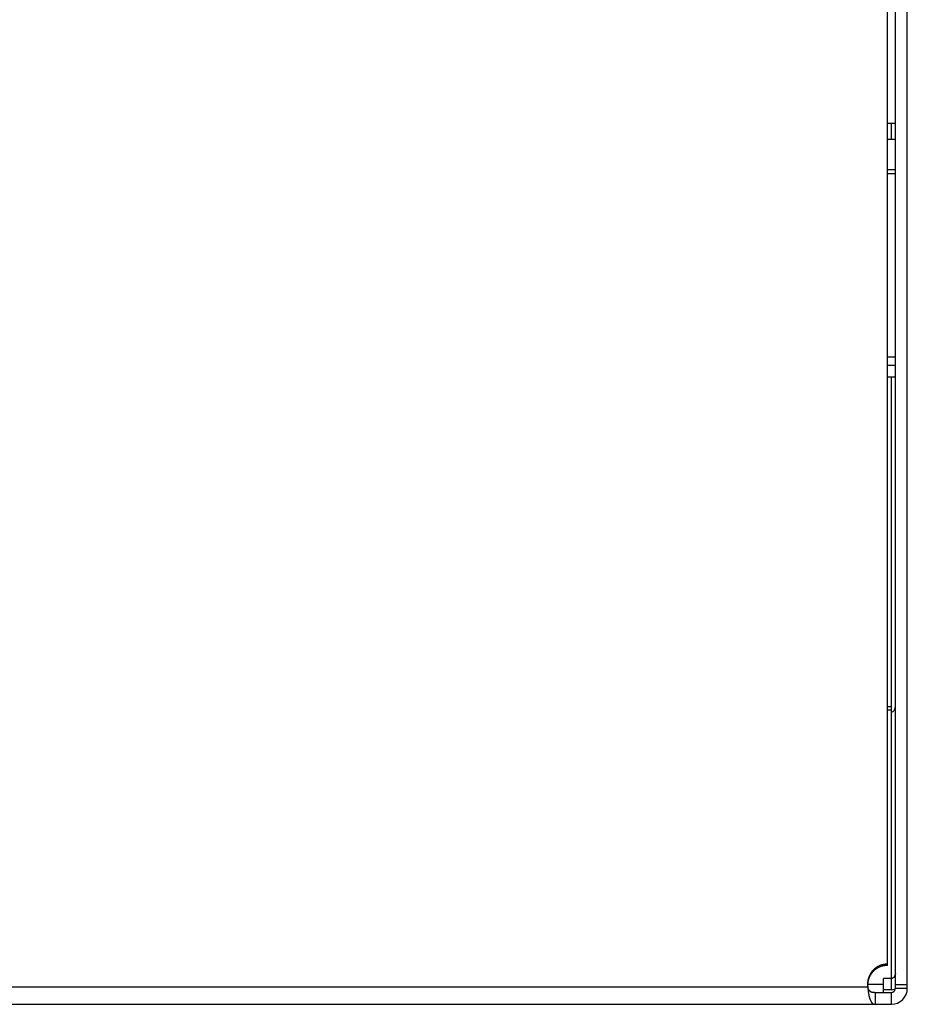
# Model space of a CAD drawing. Extents: x 0 to 841, y 0 to 594.
# Tile 130 of 135: x 611 to 633, y 228 to 253. Entities that reach past the tile are written whole.
import ezdxf

# ---------------------------------------------------------------- set-up
doc = ezdxf.new("R2010")
doc.units = 0
doc.header["$LTSCALE"] = 46.255
doc.layers.get('0').update_dxf_attribs({"linetype": 'CONTINUOUS'})
doc.layers.add('DATUM_AXIS', color=7, linetype='CONTINUOUS')
doc.layers.add('ROUNDS', color=7, linetype='CONTINUOUS')

msp = doc.modelspace()

# ---------------------------------------------------------------- linework, layer by layer
at = {"color": 7, "linetype": 'CONTINUOUS'}
for p, q in [((632.839, 250.191), (632.839, 250.591)), ((632.839, 235.835), (632.839, 244.211)), ((632.741, 235.93), (632.839, 235.93)), ((632.839, 235.835), (632.741, 235.835)), ((632.84, 235.792), (632.84, 235.835)), ((632.841, 228.807), (632.841, 235.792)), ((632.841, 229.092), (632.641, 229.092)), ((632.641, 228.741), (632.641, 229.092)), ((632.241, 228.948), (632.641, 228.948)), ((632.841, 228.807), (632.641, 228.807)), ((632.84, 228.807), (632.94, 228.827))]:
    msp.add_line(p, q, dxfattribs=at)
for points in [[(632.841, 235.792), (632.861, 235.795), (632.882, 235.804), (632.9, 235.819), (632.916, 235.84), (632.929, 235.865), (632.938, 235.895), (632.941, 235.929)], [(632.941, 229.228), (632.938, 229.194), (632.929, 229.164), (632.917, 229.139), (632.901, 229.119), (632.882, 229.104), (632.861, 229.094), (632.841, 229.092)]]:
    msp.add_lwpolyline(points, dxfattribs=at)
at = {"layer": 'DATUM_AXIS', "color": 7, "linetype": 'CONTINUOUS'}
for p, q in [((632.741, 229.419), (632.741, 272.211)), ((632.941, 228.841), (632.941, 272.211)), ((633.241, 228.841), (633.241, 272.231)), ((632.941, 250.191), (632.741, 250.191)), ((632.941, 249.425), (632.741, 249.425)), ((632.941, 249.325), (632.741, 249.325)), ((632.941, 244.711), (632.741, 244.711)), ((632.741, 244.511), (632.941, 244.511)), ((632.941, 244.211), (632.741, 244.211)), ((632.356, 229.27), (632.355, 229.268)), ((632.358, 229.272), (632.356, 229.27)), ((632.359, 229.274), (632.358, 229.272)), ((632.361, 229.276), (632.359, 229.274)), ((632.362, 229.277), (632.361, 229.276)), ((632.364, 229.279), (632.362, 229.277)), ((632.365, 229.281), (632.364, 229.279)), ((632.367, 229.283), (632.365, 229.281)), ((632.369, 229.284), (632.367, 229.283)), ((632.37, 229.286), (632.369, 229.284)), ((632.372, 229.288), (632.37, 229.286)), ((632.373, 229.29), (632.372, 229.288)), ((632.375, 229.291), (632.373, 229.29)), ((632.376, 229.293), (632.375, 229.291)), ((632.378, 229.295), (632.376, 229.293)), ((632.38, 229.296), (632.378, 229.295)), ((632.381, 229.298), (632.38, 229.296)), ((632.383, 229.3), (632.381, 229.298)), ((632.385, 229.302), (632.383, 229.3)), ((632.385, 229.271), (632.383, 229.269)), ((632.386, 229.303), (632.385, 229.302)), ((632.386, 229.272), (632.385, 229.271)), ((632.388, 229.305), (632.386, 229.303)), ((632.388, 229.274), (632.386, 229.272)), ((632.39, 229.306), (632.388, 229.305)), ((632.39, 229.276), (632.388, 229.274)), ((632.391, 229.308), (632.39, 229.306)), ((632.391, 229.277), (632.39, 229.276)), ((632.393, 229.31), (632.391, 229.308)), ((632.393, 229.279), (632.391, 229.277)), ((632.395, 229.311), (632.393, 229.31)), ((632.395, 229.28), (632.393, 229.279)), ((632.396, 229.313), (632.395, 229.311)), ((632.396, 229.282), (632.395, 229.28)), ((632.398, 229.315), (632.396, 229.313)), ((632.398, 229.284), (632.396, 229.282)), ((632.4, 229.316), (632.398, 229.315)), ((632.4, 229.285), (632.398, 229.284)), ((632.402, 229.318), (632.4, 229.316)), ((632.402, 229.287), (632.4, 229.285)), ((632.403, 229.319), (632.402, 229.318)), ((632.403, 229.288), (632.402, 229.287)), ((632.405, 229.321), (632.403, 229.319)), ((632.405, 229.29), (632.403, 229.288)), ((632.407, 229.323), (632.405, 229.321)), ((632.407, 229.292), (632.405, 229.29)), ((632.409, 229.324), (632.407, 229.323)), ((632.409, 229.293), (632.407, 229.292)), ((632.41, 229.326), (632.409, 229.324)), ((632.41, 229.295), (632.409, 229.293)), ((632.412, 229.327), (632.41, 229.326)), ((632.412, 229.296), (632.41, 229.295)), ((632.414, 229.329), (632.412, 229.327)), ((632.414, 229.298), (632.412, 229.296)), ((632.416, 229.33), (632.414, 229.329)), ((632.416, 229.299), (632.414, 229.298)), ((632.417, 229.332), (632.416, 229.33)), ((632.417, 229.301), (632.416, 229.299)), ((632.419, 229.333), (632.417, 229.332)), ((632.419, 229.302), (632.417, 229.301)), ((632.421, 229.335), (632.419, 229.333)), ((632.421, 229.304), (632.419, 229.302)), ((632.423, 229.336), (632.421, 229.335)), ((632.423, 229.305), (632.421, 229.304)), ((632.425, 229.338), (632.423, 229.336)), ((632.425, 229.307), (632.423, 229.305)), ((632.427, 229.339), (632.425, 229.338)), ((632.427, 229.308), (632.425, 229.307)), ((632.428, 229.341), (632.427, 229.339)), ((632.428, 229.31), (632.427, 229.308)), ((632.43, 229.342), (632.428, 229.341)), ((632.43, 229.311), (632.428, 229.31)), ((632.432, 229.344), (632.43, 229.342)), ((632.432, 229.313), (632.43, 229.311)), ((632.434, 229.345), (632.432, 229.344)), ((632.434, 229.314), (632.432, 229.313)), ((632.436, 229.347), (632.434, 229.345)), ((632.436, 229.316), (632.434, 229.314)), ((632.438, 229.348), (632.436, 229.347)), ((632.438, 229.317), (632.436, 229.316)), ((632.44, 229.349), (632.438, 229.348)), ((632.44, 229.318), (632.438, 229.317)), ((632.441, 229.351), (632.44, 229.349)), ((632.441, 229.32), (632.44, 229.318)), ((632.443, 229.352), (632.441, 229.351)), ((632.443, 229.321), (632.441, 229.32)), ((632.445, 229.354), (632.443, 229.352)), ((632.445, 229.323), (632.443, 229.321)), ((632.447, 229.355), (632.445, 229.354)), ((632.447, 229.324), (632.445, 229.323)), ((632.449, 229.356), (632.447, 229.355)), ((632.449, 229.325), (632.447, 229.324)), ((632.451, 229.358), (632.449, 229.356)), ((632.451, 229.327), (632.449, 229.325)), ((632.453, 229.359), (632.451, 229.358)), ((632.453, 229.328), (632.451, 229.327)), ((632.455, 229.36), (632.453, 229.359)), ((632.455, 229.329), (632.453, 229.328)), ((632.457, 229.362), (632.455, 229.36)), ((632.457, 229.331), (632.455, 229.329)), ((632.459, 229.363), (632.457, 229.362)), ((632.459, 229.332), (632.457, 229.331)), ((632.461, 229.364), (632.459, 229.363)), ((632.461, 229.333), (632.459, 229.332)), ((632.463, 229.366), (632.461, 229.364)), ((632.463, 229.335), (632.461, 229.333)), ((632.465, 229.367), (632.463, 229.366)), ((632.465, 229.336), (632.463, 229.335)), ((632.467, 229.368), (632.465, 229.367)), ((632.467, 229.337), (632.465, 229.336)), ((632.469, 229.37), (632.467, 229.368)), ((632.469, 229.339), (632.467, 229.337)), ((632.471, 229.371), (632.469, 229.37)), ((632.471, 229.34), (632.469, 229.339)), ((632.473, 229.372), (632.471, 229.371)), ((632.473, 229.341), (632.471, 229.34)), ((632.475, 229.373), (632.473, 229.372)), ((632.475, 229.342), (632.473, 229.341)), ((632.477, 229.375), (632.475, 229.373)), ((632.477, 229.344), (632.475, 229.342)), ((632.479, 229.376), (632.477, 229.375)), ((632.479, 229.345), (632.477, 229.344)), ((632.481, 229.377), (632.479, 229.376)), ((632.481, 229.346), (632.479, 229.345)), ((632.483, 229.378), (632.481, 229.377)), ((632.483, 229.347), (632.481, 229.346)), ((632.485, 229.38), (632.483, 229.378)), ((632.485, 229.349), (632.483, 229.347)), ((632.487, 229.381), (632.485, 229.38)), ((632.487, 229.35), (632.485, 229.349)), ((632.489, 229.382), (632.487, 229.381)), ((632.489, 229.351), (632.487, 229.35)), ((632.491, 229.383), (632.489, 229.382)), ((632.491, 229.352), (632.489, 229.351)), ((632.493, 229.384), (632.491, 229.383)), ((632.493, 229.353), (632.491, 229.352)), ((632.495, 229.385), (632.493, 229.384)), ((632.495, 229.354), (632.493, 229.353)), ((632.497, 229.387), (632.495, 229.385)), ((632.497, 229.356), (632.495, 229.354)), ((632.499, 229.388), (632.497, 229.387)), ((632.499, 229.357), (632.497, 229.356)), ((632.501, 229.389), (632.499, 229.388)), ((632.501, 229.358), (632.499, 229.357)), ((632.503, 229.39), (632.501, 229.389)), ((632.503, 229.359), (632.501, 229.358)), ((632.505, 229.391), (632.503, 229.39)), ((632.505, 229.36), (632.503, 229.359)), ((632.507, 229.392), (632.505, 229.391)), ((632.507, 229.361), (632.505, 229.36)), ((632.509, 229.393), (632.507, 229.392)), ((632.509, 229.362), (632.507, 229.361)), ((632.511, 229.394), (632.509, 229.393)), ((632.511, 229.363), (632.509, 229.362)), ((632.514, 229.395), (632.511, 229.394)), ((632.514, 229.364), (632.511, 229.363)), ((632.516, 229.396), (632.514, 229.395)), ((632.516, 229.366), (632.514, 229.364)), ((632.518, 229.398), (632.516, 229.396)), ((632.518, 229.367), (632.516, 229.366)), ((632.52, 229.399), (632.518, 229.398)), ((632.52, 229.368), (632.518, 229.367)), ((632.522, 229.4), (632.52, 229.399)), ((632.522, 229.369), (632.52, 229.368)), ((632.524, 229.401), (632.522, 229.4)), ((632.524, 229.37), (632.522, 229.369)), ((632.526, 229.402), (632.524, 229.401)), ((632.526, 229.371), (632.524, 229.37)), ((632.528, 229.403), (632.526, 229.402)), ((632.528, 229.372), (632.526, 229.371)), ((632.53, 229.404), (632.528, 229.403)), ((632.53, 229.373), (632.528, 229.372)), ((632.533, 229.405), (632.53, 229.404)), ((632.533, 229.374), (632.53, 229.373)), ((632.535, 229.406), (632.533, 229.405)), ((632.535, 229.375), (632.533, 229.374)), ((632.537, 229.407), (632.535, 229.406)), ((632.537, 229.376), (632.535, 229.375)), ((632.539, 229.407), (632.537, 229.407)), ((632.539, 229.377), (632.537, 229.376)), ((632.541, 229.408), (632.539, 229.407)), ((632.541, 229.377), (632.539, 229.377)), ((632.543, 229.409), (632.541, 229.408)), ((632.543, 229.378), (632.541, 229.377)), ((632.546, 229.41), (632.543, 229.409)), ((632.546, 229.379), (632.543, 229.378)), ((632.548, 229.411), (632.546, 229.41)), ((632.548, 229.38), (632.546, 229.379)), ((632.55, 229.412), (632.548, 229.411)), ((632.55, 229.381), (632.548, 229.38)), ((632.552, 229.413), (632.55, 229.412)), ((632.552, 229.382), (632.55, 229.381)), ((632.554, 229.414), (632.552, 229.413)), ((632.554, 229.383), (632.552, 229.382)), ((632.556, 229.415), (632.554, 229.414)), ((632.556, 229.384), (632.554, 229.383)), ((632.559, 229.416), (632.556, 229.415)), ((632.559, 229.385), (632.556, 229.384)), ((632.561, 229.416), (632.559, 229.416)), ((632.561, 229.385), (632.559, 229.385)), ((632.563, 229.417), (632.561, 229.416)), ((632.563, 229.386), (632.561, 229.385)), ((632.565, 229.418), (632.563, 229.417)), ((632.565, 229.387), (632.563, 229.386)), ((632.567, 229.419), (632.565, 229.418)), ((632.567, 229.388), (632.565, 229.387)), ((632.57, 229.42), (632.567, 229.419)), ((632.57, 229.389), (632.567, 229.388)), ((632.572, 229.42), (632.57, 229.42)), ((632.572, 229.39), (632.57, 229.389)), ((632.574, 229.421), (632.572, 229.42)), ((632.574, 229.39), (632.572, 229.39)), ((632.576, 229.422), (632.574, 229.421)), ((632.576, 229.391), (632.574, 229.39)), ((632.579, 229.423), (632.576, 229.422)), ((632.579, 229.392), (632.576, 229.391)), ((632.581, 229.424), (632.579, 229.423)), ((632.581, 229.393), (632.579, 229.392)), ((632.583, 229.424), (632.581, 229.424)), ((632.583, 229.393), (632.581, 229.393)), ((632.585, 229.425), (632.583, 229.424)), ((632.585, 229.394), (632.583, 229.393)), ((632.587, 229.426), (632.585, 229.425)), ((632.587, 229.395), (632.585, 229.394)), ((632.59, 229.426), (632.587, 229.426)), ((632.59, 229.396), (632.587, 229.395)), ((632.592, 229.427), (632.59, 229.426)), ((632.592, 229.396), (632.59, 229.396)), ((632.594, 229.428), (632.592, 229.427)), ((632.594, 229.397), (632.592, 229.396)), ((632.596, 229.429), (632.594, 229.428)), ((632.596, 229.398), (632.594, 229.397)), ((632.599, 229.429), (632.596, 229.429)), ((632.599, 229.398), (632.596, 229.398)), ((632.601, 229.43), (632.599, 229.429)), ((632.601, 229.399), (632.599, 229.398)), ((632.603, 229.431), (632.601, 229.43)), ((632.603, 229.4), (632.601, 229.399)), ((632.606, 229.431), (632.603, 229.431)), ((632.606, 229.4), (632.603, 229.4)), ((632.608, 229.432), (632.606, 229.431)), ((632.608, 229.401), (632.606, 229.4)), ((632.61, 229.432), (632.608, 229.432)), ((632.61, 229.401), (632.608, 229.401)), ((632.612, 229.433), (632.61, 229.432)), ((632.612, 229.402), (632.61, 229.401)), ((632.615, 229.434), (632.612, 229.433)), ((632.615, 229.403), (632.612, 229.402)), ((632.617, 229.434), (632.615, 229.434)), ((632.617, 229.403), (632.615, 229.403)), ((632.619, 229.435), (632.617, 229.434)), ((632.619, 229.404), (632.617, 229.403)), ((632.622, 229.435), (632.619, 229.435)), ((632.622, 229.404), (632.619, 229.404)), ((632.624, 229.436), (632.622, 229.435)), ((632.624, 229.405), (632.622, 229.404)), ((632.626, 229.436), (632.624, 229.436)), ((632.626, 229.406), (632.624, 229.405)), ((632.628, 229.437), (632.626, 229.436)), ((632.628, 229.406), (632.626, 229.406)), ((632.631, 229.438), (632.628, 229.437)), ((632.631, 229.407), (632.628, 229.406)), ((632.633, 229.438), (632.631, 229.438)), ((632.633, 229.407), (632.631, 229.407)), ((632.635, 229.439), (632.633, 229.438)), ((632.635, 229.408), (632.633, 229.407)), ((632.638, 229.439), (632.635, 229.439)), ((632.638, 229.408), (632.635, 229.408)), ((632.64, 229.439), (632.638, 229.439)), ((632.64, 229.409), (632.638, 229.408)), ((632.642, 229.44), (632.64, 229.439)), ((632.642, 229.409), (632.64, 229.409)), ((632.645, 229.44), (632.642, 229.44)), ((632.645, 229.409), (632.642, 229.409)), ((632.647, 229.441), (632.645, 229.44)), ((632.647, 229.41), (632.645, 229.409)), ((632.649, 229.441), (632.647, 229.441)), ((632.649, 229.41), (632.647, 229.41)), ((632.652, 229.442), (632.649, 229.441)), ((632.652, 229.411), (632.649, 229.41)), ((632.654, 229.442), (632.652, 229.442)), ((632.654, 229.411), (632.652, 229.411)), ((632.656, 229.443), (632.654, 229.442)), ((632.656, 229.412), (632.654, 229.411)), ((632.659, 229.443), (632.656, 229.443)), ((632.659, 229.412), (632.656, 229.412)), ((632.661, 229.443), (632.659, 229.443)), ((632.661, 229.412), (632.659, 229.412)), ((632.663, 229.444), (632.661, 229.443)), ((632.663, 229.413), (632.661, 229.412)), ((632.666, 229.444), (632.663, 229.444)), ((632.666, 229.413), (632.663, 229.413)), ((632.668, 229.444), (632.666, 229.444)), ((632.668, 229.413), (632.666, 229.413)), ((632.67, 229.445), (632.668, 229.444)), ((632.67, 229.414), (632.668, 229.413)), ((632.673, 229.445), (632.67, 229.445)), ((632.673, 229.414), (632.67, 229.414)), ((632.675, 229.445), (632.673, 229.445)), ((632.675, 229.414), (632.673, 229.414)), ((632.677, 229.446), (632.675, 229.445)), ((632.677, 229.415), (632.675, 229.414)), ((632.68, 229.446), (632.677, 229.446)), ((632.68, 229.415), (632.677, 229.415)), ((632.682, 229.446), (632.68, 229.446)), ((632.682, 229.415), (632.68, 229.415)), ((632.684, 229.447), (632.682, 229.446)), ((632.684, 229.416), (632.682, 229.415)), ((632.687, 229.447), (632.684, 229.447)), ((632.687, 229.416), (632.684, 229.416)), ((632.689, 229.447), (632.687, 229.447)), ((632.689, 229.416), (632.687, 229.416)), ((632.691, 229.447), (632.689, 229.447)), ((632.691, 229.416), (632.689, 229.416)), ((632.693, 229.447), (632.691, 229.447)), ((632.694, 229.417), (632.691, 229.416)), ((632.695, 229.448), (632.693, 229.447)), ((632.696, 229.417), (632.694, 229.417)), ((632.698, 229.448), (632.695, 229.448)), ((632.698, 229.417), (632.696, 229.417)), ((632.7, 229.448), (632.698, 229.448)), ((632.701, 229.417), (632.698, 229.417)), ((632.702, 229.448), (632.7, 229.448)), ((632.703, 229.417), (632.701, 229.417)), ((632.705, 229.448), (632.702, 229.448)), ((632.705, 229.418), (632.703, 229.417)), ((632.707, 229.449), (632.705, 229.448)), ((632.708, 229.418), (632.705, 229.418)), ((632.709, 229.449), (632.707, 229.449)), ((632.71, 229.418), (632.708, 229.418)), ((632.712, 229.449), (632.709, 229.449)), ((632.712, 229.418), (632.71, 229.418)), ((632.714, 229.449), (632.712, 229.449)), ((632.715, 229.418), (632.712, 229.418)), ((632.716, 229.449), (632.714, 229.449)), ((632.717, 229.418), (632.715, 229.418)), ((632.719, 229.449), (632.716, 229.449)), ((632.719, 229.418), (632.717, 229.418)), ((632.721, 229.449), (632.719, 229.449)), ((632.722, 229.418), (632.719, 229.418)), ((632.723, 229.449), (632.721, 229.449)), ((632.724, 229.418), (632.722, 229.418)), ((632.726, 229.449), (632.723, 229.449)), ((632.727, 229.419), (632.724, 229.418)), ((632.728, 229.45), (632.726, 229.449)), ((632.729, 229.419), (632.727, 229.419)), ((632.73, 229.45), (632.728, 229.45)), ((632.731, 229.419), (632.729, 229.419)), ((632.733, 229.45), (632.73, 229.45)), ((632.734, 229.419), (632.731, 229.419)), ((632.735, 229.45), (632.733, 229.45)), ((632.736, 229.419), (632.734, 229.419)), ((632.738, 229.45), (632.735, 229.45)), ((632.738, 229.419), (632.736, 229.419)), ((632.741, 229.419), (632.738, 229.419)), ((632.246, 229.023), (632.245, 229.021)), ((632.246, 229.026), (632.246, 229.023)), ((632.248, 229.036), (632.247, 229.033)), ((632.247, 229.033), (632.247, 229.031)), ((632.247, 229.031), (632.247, 229.029)), ((632.249, 229.04), (632.248, 229.038)), ((632.248, 229.038), (632.248, 229.036)), ((632.25, 229.047), (632.249, 229.045)), ((632.249, 229.045), (632.249, 229.043)), ((632.249, 229.043), (632.249, 229.04)), ((632.251, 229.052), (632.25, 229.049)), ((632.25, 229.049), (632.25, 229.047)), ((632.252, 229.056), (632.251, 229.054)), ((632.251, 229.054), (632.251, 229.052)), ((632.252, 229.025), (632.251, 229.023)), ((632.251, 229.023), (632.251, 229.021)), ((632.253, 229.061), (632.252, 229.059)), ((632.252, 229.059), (632.252, 229.056)), ((632.253, 229.03), (632.252, 229.028)), ((632.252, 229.028), (632.252, 229.025)), ((632.254, 229.066), (632.253, 229.063)), ((632.253, 229.063), (632.253, 229.061)), ((632.254, 229.035), (632.253, 229.032)), ((632.253, 229.032), (632.253, 229.03)), ((632.256, 229.073), (632.255, 229.071)), ((632.255, 229.071), (632.255, 229.069)), ((632.256, 229.042), (632.255, 229.04)), ((632.255, 229.04), (632.255, 229.038)), ((632.257, 229.078), (632.256, 229.075)), ((632.256, 229.075), (632.256, 229.073)), ((632.257, 229.047), (632.256, 229.045)), ((632.256, 229.045), (632.256, 229.042)), ((632.258, 229.082), (632.257, 229.08)), ((632.257, 229.08), (632.257, 229.078)), ((632.258, 229.051), (632.257, 229.049)), ((632.257, 229.049), (632.257, 229.047)), ((632.259, 229.085), (632.258, 229.082)), ((632.259, 229.054), (632.258, 229.051)), ((632.26, 229.089), (632.259, 229.087)), ((632.259, 229.087), (632.259, 229.085)), ((632.26, 229.058), (632.259, 229.056)), ((632.259, 229.056), (632.259, 229.054)), ((632.261, 229.091), (632.26, 229.089)), ((632.261, 229.06), (632.26, 229.058)), ((632.262, 229.096), (632.261, 229.094)), ((632.261, 229.094), (632.261, 229.091)), ((632.262, 229.065), (632.261, 229.063)), ((632.261, 229.063), (632.261, 229.06)), ((632.263, 229.098), (632.262, 229.096)), ((632.263, 229.067), (632.262, 229.065)), ((632.264, 229.103), (632.263, 229.1)), ((632.263, 229.1), (632.263, 229.098)), ((632.264, 229.072), (632.263, 229.069)), ((632.263, 229.069), (632.263, 229.067)), ((632.265, 229.105), (632.264, 229.103)), ((632.265, 229.074), (632.264, 229.072)), ((632.265, 229.107), (632.265, 229.105)), ((632.265, 229.076), (632.265, 229.074)), ((632.267, 229.112), (632.266, 229.11)), ((632.267, 229.081), (632.266, 229.079)), ((632.268, 229.114), (632.267, 229.112)), ((632.268, 229.083), (632.267, 229.081)), ((632.269, 229.117), (632.268, 229.114)), ((632.269, 229.086), (632.268, 229.083)), ((632.27, 229.119), (632.269, 229.117)), ((632.27, 229.088), (632.269, 229.086)), ((632.271, 229.123), (632.27, 229.121)), ((632.27, 229.121), (632.27, 229.119)), ((632.271, 229.092), (632.27, 229.09)), ((632.27, 229.09), (632.27, 229.088)), ((632.272, 229.125), (632.271, 229.123)), ((632.272, 229.094), (632.271, 229.092)), ((632.273, 229.128), (632.272, 229.125)), ((632.273, 229.097), (632.272, 229.094)), ((632.274, 229.13), (632.273, 229.128)), ((632.274, 229.099), (632.273, 229.097)), ((632.275, 229.134), (632.274, 229.132)), ((632.274, 229.132), (632.274, 229.13)), ((632.275, 229.103), (632.274, 229.101)), ((632.274, 229.101), (632.274, 229.099)), ((632.276, 229.136), (632.275, 229.134)), ((632.276, 229.105), (632.275, 229.103)), ((632.277, 229.139), (632.276, 229.136)), ((632.277, 229.108), (632.276, 229.105)), ((632.278, 229.141), (632.277, 229.139)), ((632.278, 229.11), (632.277, 229.108)), ((632.279, 229.143), (632.278, 229.141)), ((632.279, 229.112), (632.278, 229.11)), ((632.28, 229.145), (632.279, 229.143)), ((632.28, 229.114), (632.279, 229.112)), ((632.281, 229.147), (632.28, 229.145)), ((632.281, 229.116), (632.28, 229.114)), ((632.282, 229.149), (632.281, 229.147)), ((632.282, 229.118), (632.281, 229.116)), ((632.283, 229.151), (632.282, 229.149)), ((632.283, 229.121), (632.282, 229.118)), ((632.284, 229.155), (632.283, 229.153)), ((632.283, 229.153), (632.283, 229.151)), ((632.284, 229.124), (632.283, 229.122)), ((632.283, 229.122), (632.283, 229.121)), ((632.285, 229.157), (632.284, 229.155)), ((632.285, 229.126), (632.284, 229.124)), ((632.286, 229.159), (632.285, 229.157)), ((632.286, 229.128), (632.285, 229.126)), ((632.287, 229.161), (632.286, 229.159)), ((632.287, 229.131), (632.286, 229.128)), ((632.288, 229.164), (632.287, 229.161)), ((632.288, 229.133), (632.287, 229.131)), ((632.289, 229.166), (632.288, 229.164)), ((632.289, 229.135), (632.288, 229.133)), ((632.29, 229.168), (632.289, 229.166)), ((632.29, 229.137), (632.289, 229.135)), ((632.291, 229.17), (632.29, 229.168)), ((632.291, 229.139), (632.29, 229.137)), ((632.292, 229.172), (632.291, 229.17)), ((632.292, 229.141), (632.291, 229.139)), ((632.293, 229.174), (632.292, 229.172)), ((632.293, 229.143), (632.292, 229.141)), ((632.294, 229.176), (632.293, 229.174)), ((632.294, 229.145), (632.293, 229.143)), ((632.295, 229.178), (632.294, 229.176)), ((632.295, 229.147), (632.294, 229.145)), ((632.296, 229.18), (632.295, 229.178)), ((632.296, 229.149), (632.295, 229.147)), ((632.297, 229.182), (632.296, 229.18)), ((632.297, 229.152), (632.296, 229.149)), ((632.299, 229.185), (632.297, 229.182)), ((632.299, 229.154), (632.297, 229.152)), ((632.3, 229.187), (632.299, 229.185)), ((632.3, 229.156), (632.299, 229.154)), ((632.301, 229.189), (632.3, 229.187)), ((632.301, 229.158), (632.3, 229.156)), ((632.302, 229.191), (632.301, 229.189)), ((632.302, 229.16), (632.301, 229.158)), ((632.303, 229.193), (632.302, 229.191)), ((632.303, 229.162), (632.302, 229.16)), ((632.304, 229.195), (632.303, 229.193)), ((632.304, 229.164), (632.303, 229.162)), ((632.305, 229.197), (632.304, 229.195)), ((632.305, 229.166), (632.304, 229.164)), ((632.306, 229.199), (632.305, 229.197)), ((632.306, 229.168), (632.305, 229.166)), ((632.308, 229.201), (632.306, 229.199)), ((632.308, 229.17), (632.306, 229.168)), ((632.309, 229.203), (632.308, 229.201)), ((632.309, 229.172), (632.308, 229.17)), ((632.31, 229.205), (632.309, 229.203)), ((632.31, 229.174), (632.309, 229.172)), ((632.311, 229.207), (632.31, 229.205)), ((632.311, 229.176), (632.31, 229.174)), ((632.312, 229.209), (632.311, 229.207)), ((632.312, 229.178), (632.311, 229.176)), ((632.314, 229.211), (632.312, 229.209)), ((632.314, 229.18), (632.312, 229.178)), ((632.315, 229.213), (632.314, 229.211)), ((632.315, 229.182), (632.314, 229.18)), ((632.316, 229.215), (632.315, 229.213)), ((632.316, 229.184), (632.315, 229.182)), ((632.317, 229.217), (632.316, 229.215)), ((632.317, 229.186), (632.316, 229.184)), ((632.319, 229.219), (632.317, 229.217)), ((632.319, 229.188), (632.317, 229.186)), ((632.32, 229.221), (632.319, 229.219)), ((632.32, 229.19), (632.319, 229.188)), ((632.321, 229.223), (632.32, 229.221)), ((632.321, 229.192), (632.32, 229.19)), ((632.323, 229.225), (632.321, 229.223)), ((632.323, 229.194), (632.321, 229.192)), ((632.324, 229.227), (632.323, 229.225)), ((632.324, 229.196), (632.323, 229.194)), ((632.325, 229.229), (632.324, 229.227)), ((632.325, 229.198), (632.324, 229.196)), ((632.326, 229.231), (632.325, 229.229)), ((632.326, 229.2), (632.325, 229.198)), ((632.328, 229.233), (632.326, 229.231)), ((632.328, 229.202), (632.326, 229.2)), ((632.329, 229.235), (632.328, 229.233)), ((632.329, 229.204), (632.328, 229.202)), ((632.33, 229.237), (632.329, 229.235)), ((632.33, 229.206), (632.329, 229.204)), ((632.332, 229.239), (632.33, 229.237)), ((632.332, 229.208), (632.33, 229.206)), ((632.333, 229.241), (632.332, 229.239)), ((632.333, 229.21), (632.332, 229.208)), ((632.335, 229.242), (632.333, 229.241)), ((632.335, 229.212), (632.333, 229.21)), ((632.336, 229.244), (632.335, 229.242)), ((632.336, 229.213), (632.335, 229.212)), ((632.337, 229.246), (632.336, 229.244)), ((632.337, 229.215), (632.336, 229.213)), ((632.339, 229.248), (632.337, 229.246)), ((632.339, 229.217), (632.337, 229.215)), ((632.34, 229.25), (632.339, 229.248)), ((632.34, 229.219), (632.339, 229.217)), ((632.342, 229.252), (632.34, 229.25)), ((632.342, 229.221), (632.34, 229.219)), ((632.343, 229.254), (632.342, 229.252)), ((632.343, 229.223), (632.342, 229.221)), ((632.344, 229.256), (632.343, 229.254)), ((632.344, 229.225), (632.343, 229.223)), ((632.346, 229.257), (632.344, 229.256)), ((632.346, 229.227), (632.344, 229.225)), ((632.347, 229.259), (632.346, 229.257)), ((632.347, 229.228), (632.346, 229.227)), ((632.349, 229.261), (632.347, 229.259)), ((632.349, 229.23), (632.347, 229.228)), ((632.35, 229.263), (632.349, 229.261)), ((632.35, 229.232), (632.349, 229.23)), ((632.352, 229.265), (632.35, 229.263)), ((632.352, 229.234), (632.35, 229.232)), ((632.353, 229.267), (632.352, 229.265)), ((632.353, 229.236), (632.352, 229.234)), ((632.355, 229.268), (632.353, 229.267)), ((632.355, 229.238), (632.353, 229.236)), ((632.356, 229.239), (632.355, 229.238)), ((632.358, 229.241), (632.356, 229.239)), ((632.359, 229.243), (632.358, 229.241)), ((632.361, 229.245), (632.359, 229.243)), ((632.362, 229.247), (632.361, 229.245)), ((632.364, 229.248), (632.362, 229.247)), ((632.365, 229.25), (632.364, 229.248)), ((632.367, 229.252), (632.365, 229.25)), ((632.369, 229.254), (632.367, 229.252)), ((632.37, 229.255), (632.369, 229.254)), ((632.372, 229.257), (632.37, 229.255)), ((632.373, 229.259), (632.372, 229.257)), ((632.375, 229.26), (632.373, 229.259)), ((632.376, 229.262), (632.375, 229.26)), ((632.378, 229.264), (632.376, 229.262)), ((632.38, 229.266), (632.378, 229.264)), ((632.381, 229.267), (632.38, 229.266)), ((632.383, 229.269), (632.381, 229.267)), ((562.436, 228.882), (632.246, 228.882)), ((632.242, 228.982), (632.241, 228.98)), ((632.241, 228.98), (632.241, 228.977)), ((632.241, 228.977), (632.241, 228.975)), ((632.241, 228.975), (632.241, 228.973)), ((632.241, 228.973), (632.241, 228.97)), ((632.241, 228.97), (632.241, 228.968)), ((632.241, 228.968), (632.241, 228.966)), ((632.241, 228.966), (632.241, 228.963)), ((632.241, 228.963), (632.241, 228.961)), ((632.241, 228.961), (632.241, 228.959)), ((632.241, 228.959), (632.241, 228.956)), ((632.241, 228.956), (632.241, 228.952)), ((632.241, 228.952), (632.241, 228.951)), ((632.241, 228.951), (632.241, 228.948)), ((632.242, 228.95), (632.241, 228.948)), ((632.241, 228.948), (632.241, 228.946)), ((632.241, 228.948), (632.241, 228.946)), ((632.241, 228.946), (632.241, 228.944)), ((632.241, 228.946), (632.241, 228.943)), ((632.241, 228.944), (632.241, 228.942)), ((632.241, 228.943), (632.241, 228.941)), ((632.241, 228.942), (632.241, 228.939)), ((632.241, 228.941), (632.241, 228.939)), ((632.241, 228.939), (632.241, 228.937)), ((632.241, 228.939), (632.241, 228.937)), ((632.241, 228.937), (632.241, 228.935)), ((632.241, 228.935), (632.241, 228.933)), ((632.241, 228.933), (632.241, 228.93)), ((632.241, 228.93), (632.241, 228.928)), ((632.241, 228.928), (632.241, 228.926)), ((632.241, 228.926), (632.242, 228.924)), ((632.243, 228.995), (632.242, 228.993)), ((632.242, 228.993), (632.242, 228.991)), ((632.242, 228.991), (632.242, 228.989)), ((632.242, 228.989), (632.242, 228.987)), ((632.242, 228.987), (632.242, 228.984)), ((632.242, 228.984), (632.242, 228.982)), ((632.243, 228.964), (632.242, 228.962)), ((632.242, 228.962), (632.242, 228.96)), ((632.242, 228.96), (632.242, 228.957)), ((632.242, 228.957), (632.242, 228.955)), ((632.242, 228.955), (632.242, 228.953)), ((632.242, 228.953), (632.242, 228.95)), ((632.242, 228.924), (632.242, 228.922)), ((632.242, 228.922), (632.242, 228.919)), ((632.242, 228.919), (632.242, 228.917)), ((632.242, 228.917), (632.242, 228.916)), ((632.242, 228.916), (632.242, 228.914)), ((632.242, 228.914), (632.242, 228.911)), ((632.242, 228.911), (632.243, 228.909)), ((632.244, 229.007), (632.243, 229.005)), ((632.243, 229.005), (632.243, 229.002)), ((632.243, 229.002), (632.243, 229)), ((632.243, 229), (632.243, 228.998)), ((632.243, 228.998), (632.243, 228.995)), ((632.244, 228.976), (632.243, 228.974)), ((632.243, 228.974), (632.243, 228.971)), ((632.243, 228.971), (632.243, 228.969)), ((632.243, 228.969), (632.243, 228.967)), ((632.243, 228.967), (632.243, 228.964)), ((632.243, 228.909), (632.243, 228.907)), ((632.243, 228.907), (632.243, 228.905)), ((632.243, 228.905), (632.243, 228.902)), ((632.243, 228.902), (632.243, 228.9)), ((632.243, 228.9), (632.244, 228.898)), ((632.245, 229.014), (632.244, 229.012)), ((632.244, 229.012), (632.244, 229.009)), ((632.244, 229.009), (632.244, 229.007)), ((632.245, 228.983), (632.244, 228.981)), ((632.244, 228.981), (632.244, 228.978)), ((632.244, 228.978), (632.244, 228.976)), ((632.244, 228.895), (632.244, 228.893)), ((632.244, 228.893), (632.245, 228.891)), ((632.245, 229.021), (632.245, 229.019)), ((632.245, 229.019), (632.245, 229.016)), ((632.245, 229.016), (632.245, 229.014)), ((632.246, 228.992), (632.245, 228.99)), ((632.245, 228.99), (632.245, 228.988)), ((632.245, 228.988), (632.245, 228.985)), ((632.245, 228.985), (632.245, 228.983)), ((632.245, 228.891), (632.245, 228.889)), ((632.245, 228.889), (632.245, 228.887)), ((632.245, 228.887), (632.245, 228.884)), ((632.245, 228.884), (632.246, 228.882)), ((632.246, 228.995), (632.246, 228.992)), ((632.246, 228.882), (632.246, 228.879)), ((632.246, 228.879), (632.246, 228.878)), ((632.246, 228.878), (632.247, 228.869)), ((632.248, 229.005), (632.247, 229.002)), ((632.247, 229.002), (632.247, 229)), ((632.247, 229), (632.247, 228.998)), ((632.247, 228.869), (632.247, 228.859)), ((632.247, 228.859), (632.248, 228.85)), ((632.249, 229.009), (632.248, 229.007)), ((632.248, 229.007), (632.248, 229.005)), ((632.248, 228.85), (632.249, 228.841)), ((632.25, 229.016), (632.249, 229.014)), ((632.249, 229.014), (632.249, 229.012)), ((632.249, 229.012), (632.249, 229.009)), ((632.249, 228.841), (632.249, 228.84)), ((632.249, 228.841), (632.249, 228.838)), ((632.249, 228.84), (632.25, 228.839)), ((632.249, 228.84), (632.249, 228.84)), ((632.249, 228.838), (632.25, 228.83)), ((632.251, 229.021), (632.25, 229.019)), ((632.25, 229.019), (632.25, 229.016)), ((632.25, 228.839), (632.25, 228.838)), ((632.25, 228.838), (632.251, 228.837)), ((632.25, 228.838), (632.25, 228.838)), ((632.25, 228.83), (632.251, 228.821)), ((632.251, 228.837), (632.251, 228.836)), ((632.251, 228.836), (632.251, 228.835)), ((632.251, 228.835), (632.252, 228.834)), ((632.251, 228.835), (632.251, 228.835)), ((632.251, 228.821), (632.252, 228.812)), ((632.252, 228.834), (632.252, 228.833)), ((632.252, 228.833), (632.252, 228.832)), ((632.252, 228.832), (632.253, 228.832)), ((632.252, 228.812), (632.253, 228.803)), ((632.253, 228.832), (632.253, 228.831)), ((632.253, 228.831), (632.253, 228.83)), ((632.253, 228.83), (632.254, 228.83)), ((632.253, 228.803), (632.253, 228.8)), ((632.253, 228.8), (632.254, 228.792)), ((632.254, 228.83), (632.254, 228.829)), ((632.254, 228.829), (632.254, 228.828)), ((632.254, 228.828), (632.255, 228.828)), ((632.254, 228.792), (632.255, 228.784)), ((632.255, 228.828), (632.255, 228.827)), ((632.255, 228.827), (632.255, 228.826)), ((632.255, 228.826), (632.256, 228.825)), ((632.255, 228.826), (632.255, 228.826)), ((632.255, 228.784), (632.256, 228.776)), ((632.256, 228.825), (632.256, 228.824)), ((632.256, 228.825), (632.256, 228.825)), ((632.256, 228.824), (632.257, 228.823)), ((632.256, 228.776), (632.257, 228.768)), ((632.257, 228.823), (632.257, 228.822)), ((632.257, 228.823), (632.257, 228.823)), ((632.257, 228.822), (632.258, 228.822)), ((632.258, 228.822), (632.258, 228.821)), ((632.258, 228.821), (632.258, 228.82)), ((632.258, 228.821), (632.258, 228.821)), ((632.258, 228.82), (632.259, 228.82)), ((632.259, 228.82), (632.259, 228.819)), ((632.259, 228.819), (632.259, 228.818)), ((632.259, 228.818), (632.26, 228.818)), ((632.26, 228.818), (632.26, 228.817)), ((632.26, 228.817), (632.261, 228.816)), ((632.26, 228.817), (632.26, 228.817)), ((632.261, 228.816), (632.261, 228.815)), ((632.261, 228.815), (632.262, 228.814)), ((632.261, 228.815), (632.261, 228.815)), ((632.262, 228.814), (632.263, 228.813)), ((632.262, 228.814), (632.262, 228.814)), ((632.263, 228.813), (632.263, 228.812)), ((632.263, 228.812), (632.264, 228.812)), ((632.263, 228.812), (632.263, 228.812)), ((632.264, 228.812), (632.264, 228.811)), ((632.264, 228.811), (632.264, 228.81)), ((632.264, 228.81), (632.265, 228.81)), ((632.265, 228.81), (632.265, 228.809)), ((632.265, 228.809), (632.266, 228.808)), ((632.265, 228.809), (632.265, 228.809)), ((632.266, 228.808), (632.266, 228.807)), ((632.266, 228.807), (632.267, 228.807)), ((632.267, 228.807), (632.267, 228.806)), ((632.267, 228.806), (632.268, 228.805)), ((632.267, 228.806), (632.267, 228.806)), ((632.268, 228.805), (632.268, 228.804)), ((632.268, 228.804), (632.269, 228.804)), ((632.269, 228.804), (632.269, 228.803)), ((632.269, 228.803), (632.27, 228.803)), ((632.27, 228.803), (632.27, 228.802)), ((632.27, 228.802), (632.271, 228.801)), ((632.27, 228.802), (632.27, 228.802)), ((632.271, 228.801), (632.271, 228.8)), ((632.271, 228.8), (632.272, 228.8)), ((632.272, 228.8), (632.272, 228.799)), ((632.272, 228.799), (632.273, 228.799)), ((632.273, 228.799), (632.273, 228.798)), ((632.273, 228.798), (632.274, 228.798)), ((632.274, 228.798), (632.274, 228.797)), ((632.274, 228.797), (632.275, 228.796)), ((632.275, 228.796), (632.276, 228.795)), ((632.275, 228.796), (632.275, 228.796)), ((632.275, 228.796), (632.275, 228.796)), ((632.276, 228.795), (632.276, 228.794)), ((632.276, 228.794), (632.277, 228.794)), ((632.277, 228.794), (632.277, 228.793)), ((632.277, 228.793), (632.278, 228.793)), ((632.278, 228.793), (632.278, 228.792)), ((632.278, 228.792), (632.279, 228.792)), ((632.279, 228.792), (632.279, 228.791)), ((632.279, 228.791), (632.28, 228.79)), ((632.28, 228.79), (632.281, 228.789)), ((632.28, 228.79), (632.28, 228.79)), ((632.281, 228.789), (632.282, 228.789)), ((632.282, 228.789), (632.282, 228.788)), ((632.282, 228.788), (632.283, 228.787)), ((632.282, 228.788), (632.282, 228.788)), ((632.283, 228.787), (632.284, 228.787)), ((632.283, 228.787), (632.283, 228.787)), ((632.284, 228.787), (632.284, 228.786)), ((632.284, 228.786), (632.285, 228.786)), ((632.285, 228.786), (632.285, 228.785)), ((632.285, 228.785), (632.286, 228.785)), ((632.286, 228.785), (632.286, 228.784)), ((632.286, 228.784), (632.287, 228.784)), ((632.286, 228.784), (632.286, 228.784)), ((632.287, 228.784), (632.287, 228.783)), ((632.287, 228.783), (632.288, 228.783)), ((632.288, 228.783), (632.288, 228.782)), ((632.288, 228.782), (632.289, 228.782)), ((632.289, 228.782), (632.29, 228.781)), ((632.289, 228.782), (632.289, 228.782)), ((632.29, 228.781), (632.291, 228.78)), ((632.29, 228.781), (632.29, 228.781)), ((632.29, 228.781), (632.29, 228.781)), ((632.291, 228.78), (632.292, 228.779)), ((632.291, 228.78), (632.291, 228.78)), ((632.292, 228.779), (632.293, 228.779)), ((632.292, 228.779), (632.292, 228.779)), ((632.293, 228.779), (632.293, 228.778)), ((632.293, 228.778), (632.294, 228.778)), ((632.294, 228.778), (632.294, 228.777)), ((632.294, 228.777), (632.295, 228.777)), ((632.295, 228.777), (632.296, 228.776)), ((632.295, 228.777), (632.295, 228.777)), ((632.296, 228.776), (632.297, 228.776)), ((632.296, 228.776), (632.296, 228.776)), ((632.297, 228.776), (632.297, 228.775)), ((632.297, 228.775), (632.298, 228.775)), ((632.298, 228.775), (632.299, 228.774)), ((632.298, 228.775), (632.298, 228.775)), ((632.299, 228.774), (632.3, 228.773)), ((632.299, 228.774), (632.299, 228.774)), ((633.241, 228.934), (632.941, 228.934)), ((633.241, 228.841), (632.941, 228.841)), ((632.257, 228.768), (632.258, 228.761)), ((632.258, 228.761), (632.259, 228.753)), ((632.259, 228.753), (632.26, 228.746)), ((632.26, 228.746), (632.26, 228.744)), ((632.26, 228.744), (632.261, 228.736)), ((632.261, 228.736), (632.262, 228.73)), ((632.262, 228.73), (632.263, 228.723)), ((632.263, 228.723), (632.264, 228.717)), ((632.264, 228.717), (632.266, 228.711)), ((632.266, 228.711), (632.266, 228.705)), ((632.266, 228.705), (632.267, 228.699)), ((632.267, 228.699), (632.269, 228.694)), ((632.269, 228.694), (632.27, 228.688)), ((632.27, 228.688), (632.271, 228.682)), ((632.271, 228.682), (632.272, 228.677)), ((632.272, 228.677), (632.273, 228.673)), ((632.273, 228.673), (632.274, 228.668)), ((632.274, 228.668), (632.275, 228.663)), ((632.275, 228.663), (632.276, 228.658)), ((632.276, 228.658), (632.276, 228.654)), ((632.276, 228.654), (632.277, 228.65)), ((632.277, 228.65), (632.278, 228.646)), ((632.278, 228.646), (632.279, 228.642)), ((632.279, 228.642), (632.28, 228.638)), ((632.28, 228.638), (632.281, 228.634)), ((632.281, 228.634), (632.282, 228.63)), ((632.282, 228.63), (632.283, 228.626)), ((632.283, 228.626), (632.284, 228.622)), ((632.284, 228.622), (632.285, 228.619)), ((632.285, 228.619), (632.286, 228.616)), ((632.286, 228.616), (632.287, 228.612)), ((632.287, 228.612), (632.288, 228.609)), ((632.288, 228.609), (632.289, 228.606)), ((632.289, 228.606), (632.29, 228.602)), ((632.29, 228.602), (632.29, 228.601)), ((632.29, 228.601), (632.291, 228.598)), ((632.291, 228.598), (632.292, 228.595)), ((632.292, 228.595), (632.292, 228.593)), ((632.292, 228.593), (632.293, 228.59)), ((632.293, 228.59), (632.294, 228.587)), ((632.294, 228.587), (632.295, 228.585)), ((632.295, 228.585), (632.296, 228.582)), ((632.296, 228.582), (632.297, 228.58)), ((632.297, 228.58), (632.297, 228.577)), ((632.297, 228.577), (632.298, 228.575)), ((632.298, 228.575), (632.299, 228.572)), ((632.299, 228.572), (632.3, 228.57)), ((632.3, 228.773), (632.301, 228.773)), ((632.3, 228.773), (632.3, 228.773)), ((632.3, 228.57), (632.301, 228.568)), ((632.301, 228.773), (632.301, 228.772)), ((632.301, 228.772), (632.302, 228.772)), ((632.301, 228.568), (632.302, 228.566)), ((632.302, 228.772), (632.303, 228.771)), ((632.302, 228.772), (632.302, 228.772)), ((632.302, 228.566), (632.302, 228.564)), ((632.302, 228.564), (632.303, 228.562)), ((632.303, 228.771), (632.304, 228.771)), ((632.303, 228.771), (632.303, 228.771)), ((632.303, 228.562), (632.303, 228.56)), ((632.303, 228.56), (632.304, 228.559)), ((632.304, 228.771), (632.304, 228.77)), ((632.304, 228.77), (632.305, 228.77)), ((632.304, 228.559), (632.305, 228.557)), ((632.305, 228.77), (632.306, 228.769)), ((632.305, 228.77), (632.305, 228.77)), ((632.305, 228.557), (632.306, 228.555)), ((632.306, 228.769), (632.307, 228.769)), ((632.306, 228.555), (632.306, 228.553)), ((632.306, 228.553), (632.307, 228.551)), ((632.307, 228.769), (632.307, 228.768)), ((632.307, 228.768), (632.308, 228.768)), ((632.307, 228.551), (632.308, 228.549)), ((632.308, 228.768), (632.309, 228.768)), ((632.308, 228.768), (632.308, 228.768)), ((632.308, 228.549), (632.309, 228.547)), ((632.309, 228.768), (632.309, 228.767)), ((632.309, 228.767), (632.31, 228.767)), ((632.309, 228.547), (632.31, 228.546)), ((632.31, 228.767), (632.311, 228.766)), ((632.31, 228.767), (632.31, 228.767)), ((632.31, 228.546), (632.31, 228.544)), ((632.31, 228.544), (632.311, 228.542)), ((632.311, 228.766), (632.312, 228.766)), ((632.311, 228.542), (632.312, 228.54)), ((632.312, 228.766), (632.313, 228.765)), ((632.312, 228.766), (632.312, 228.766)), ((632.313, 228.765), (632.314, 228.765)), ((632.313, 228.765), (632.313, 228.765)), ((632.313, 228.538), (632.314, 228.536)), ((632.314, 228.765), (632.315, 228.764)), ((632.314, 228.536), (632.314, 228.535)), ((632.314, 228.535), (632.315, 228.534)), ((632.315, 228.764), (632.316, 228.764)), ((632.315, 228.764), (632.315, 228.764)), ((632.315, 228.534), (632.316, 228.532)), ((632.316, 228.764), (632.316, 228.763)), ((632.316, 228.763), (632.317, 228.763)), ((632.316, 228.532), (632.316, 228.531)), ((632.316, 228.531), (632.317, 228.53)), ((632.317, 228.763), (632.318, 228.763)), ((632.317, 228.53), (632.317, 228.528)), ((632.317, 228.528), (632.318, 228.527)), ((632.318, 228.763), (632.318, 228.762)), ((632.318, 228.762), (632.319, 228.762)), ((632.318, 228.527), (632.319, 228.526)), ((632.319, 228.762), (632.32, 228.762)), ((632.32, 228.762), (632.32, 228.761)), ((632.32, 228.761), (632.321, 228.761)), ((632.321, 228.761), (632.322, 228.761)), ((632.322, 228.761), (632.322, 228.76)), ((632.322, 228.76), (632.323, 228.76)), ((632.323, 228.76), (632.324, 228.76)), ((632.324, 228.76), (632.325, 228.759)), ((632.324, 228.76), (632.324, 228.76)), ((632.325, 228.759), (632.326, 228.759)), ((632.326, 228.759), (632.327, 228.758)), ((632.326, 228.759), (632.326, 228.759)), ((632.327, 228.758), (632.328, 228.758)), ((632.328, 228.758), (632.329, 228.758)), ((632.329, 228.758), (632.329, 228.757)), ((632.329, 228.757), (632.33, 228.757)), ((632.33, 228.757), (632.331, 228.757)), ((632.331, 228.757), (632.332, 228.757)), ((632.332, 228.757), (632.332, 228.756)), ((632.332, 228.756), (632.333, 228.756)), ((632.333, 228.756), (632.334, 228.756)), ((632.334, 228.756), (632.334, 228.755)), ((632.334, 228.755), (632.335, 228.755)), ((632.335, 228.755), (632.336, 228.755)), ((632.336, 228.755), (632.337, 228.755)), ((632.337, 228.755), (632.338, 228.754)), ((632.338, 228.754), (632.339, 228.754)), ((632.338, 228.754), (632.338, 228.754)), ((632.339, 228.754), (632.34, 228.754)), ((632.34, 228.754), (632.341, 228.753)), ((632.341, 228.753), (632.342, 228.753)), ((632.342, 228.753), (632.343, 228.752)), ((632.342, 228.753), (632.342, 228.753)), ((632.343, 228.752), (632.344, 228.752)), ((632.344, 228.752), (632.345, 228.752)), ((632.345, 228.752), (632.346, 228.752)), ((632.346, 228.752), (632.347, 228.751)), ((632.347, 228.751), (632.348, 228.751)), ((632.348, 228.751), (632.349, 228.751)), ((632.348, 228.751), (632.348, 228.751)), ((632.349, 228.751), (632.35, 228.75)), ((632.35, 228.75), (632.351, 228.75)), ((632.351, 228.75), (632.352, 228.75)), ((632.352, 228.75), (632.353, 228.75)), ((632.353, 228.75), (632.354, 228.749)), ((632.356, 228.749), (632.357, 228.749)), ((632.357, 228.749), (632.358, 228.748)), ((632.358, 228.748), (632.359, 228.748)), ((632.359, 228.748), (632.361, 228.748)), ((632.361, 228.748), (632.362, 228.748)), ((632.362, 228.748), (632.363, 228.747)), ((632.363, 228.747), (632.365, 228.747)), ((632.365, 228.747), (632.366, 228.747)), ((632.366, 228.747), (632.367, 228.747)), ((632.367, 228.747), (632.369, 228.746)), ((632.369, 228.746), (632.37, 228.746)), ((632.37, 228.746), (632.371, 228.746)), ((632.371, 228.746), (632.373, 228.746)), ((632.373, 228.746), (632.374, 228.745)), ((632.374, 228.745), (632.376, 228.745)), ((632.376, 228.745), (632.377, 228.745)), ((632.377, 228.745), (632.378, 228.745)), ((632.378, 228.745), (632.38, 228.744)), ((632.38, 228.744), (632.381, 228.744)), ((632.381, 228.744), (632.383, 228.744)), ((632.383, 228.744), (632.384, 228.744)), ((632.384, 228.744), (632.386, 228.744)), ((632.386, 228.744), (632.387, 228.743)), ((632.387, 228.743), (632.389, 228.743)), ((632.389, 228.743), (632.39, 228.743)), ((632.39, 228.743), (632.391, 228.743)), ((632.391, 228.743), (632.393, 228.743)), ((632.393, 228.743), (632.394, 228.743)), ((632.394, 228.743), (632.396, 228.743)), ((632.396, 228.743), (632.397, 228.742)), ((632.397, 228.742), (632.399, 228.742)), ((632.399, 228.742), (632.401, 228.742)), ((632.401, 228.742), (632.403, 228.742)), ((632.403, 228.742), (632.405, 228.742)), ((632.405, 228.742), (632.407, 228.742)), ((632.407, 228.742), (632.409, 228.742)), ((632.409, 228.742), (632.411, 228.742)), ((632.411, 228.742), (632.413, 228.741)), ((632.413, 228.741), (632.415, 228.741)), ((632.415, 228.741), (632.417, 228.741)), ((632.417, 228.741), (632.419, 228.741)), ((632.419, 228.741), (632.422, 228.741)), ((632.422, 228.741), (632.424, 228.741)), ((632.424, 228.741), (632.427, 228.741)), ((632.427, 228.741), (632.43, 228.741)), ((632.43, 228.741), (632.432, 228.741)), ((632.432, 228.741), (632.435, 228.741)), ((632.435, 228.741), (632.841, 228.741)), ((632.438, 228.441), (632.438, 228.741)), ((632.841, 228.441), (632.841, 228.741)), ((561.841, 228.441), (632.841, 228.441)), ((632.319, 228.526), (632.319, 228.525)), ((632.319, 228.525), (632.32, 228.523)), ((632.32, 228.523), (632.321, 228.522)), ((632.321, 228.522), (632.321, 228.521)), ((632.321, 228.521), (632.322, 228.52)), ((632.322, 228.52), (632.323, 228.519)), ((632.323, 228.519), (632.323, 228.517)), ((632.323, 228.517), (632.324, 228.516)), ((632.324, 228.516), (632.325, 228.515)), ((632.325, 228.515), (632.325, 228.514)), ((632.325, 228.514), (632.326, 228.513)), ((632.326, 228.513), (632.327, 228.512)), ((632.327, 228.512), (632.327, 228.51)), ((632.327, 228.51), (632.328, 228.509)), ((632.328, 228.509), (632.329, 228.508)), ((632.329, 228.508), (632.329, 228.507)), ((632.329, 228.507), (632.33, 228.506)), ((632.331, 228.504), (632.332, 228.503)), ((632.332, 228.503), (632.332, 228.502)), ((632.332, 228.502), (632.333, 228.501)), ((632.333, 228.501), (632.334, 228.5)), ((632.334, 228.5), (632.334, 228.499)), ((632.334, 228.499), (632.335, 228.498)), ((632.335, 228.498), (632.336, 228.497)), ((632.336, 228.497), (632.337, 228.496)), ((632.337, 228.496), (632.337, 228.495)), ((632.337, 228.495), (632.338, 228.494)), ((632.339, 228.493), (632.339, 228.492)), ((632.339, 228.492), (632.34, 228.492)), ((632.34, 228.492), (632.34, 228.491)), ((632.34, 228.491), (632.341, 228.49)), ((632.341, 228.49), (632.342, 228.489)), ((632.341, 228.49), (632.341, 228.49)), ((632.342, 228.489), (632.342, 228.488)), ((632.342, 228.488), (632.343, 228.488)), ((632.343, 228.488), (632.343, 228.487)), ((632.343, 228.487), (632.344, 228.486)), ((632.344, 228.486), (632.345, 228.485)), ((632.344, 228.486), (632.344, 228.486)), ((632.345, 228.485), (632.346, 228.484)), ((632.345, 228.485), (632.345, 228.485)), ((632.347, 228.483), (632.347, 228.482)), ((632.347, 228.482), (632.348, 228.482)), ((632.348, 228.482), (632.348, 228.481)), ((632.348, 228.481), (632.349, 228.481)), ((632.349, 228.481), (632.349, 228.48)), ((632.349, 228.48), (632.35, 228.479)), ((632.35, 228.479), (632.351, 228.478)), ((632.35, 228.479), (632.35, 228.479)), ((632.351, 228.478), (632.352, 228.477)), ((632.351, 228.478), (632.351, 228.478)), ((632.352, 228.477), (632.353, 228.477)), ((632.353, 228.477), (632.353, 228.476)), ((632.353, 228.476), (632.354, 228.476)), ((632.354, 228.475), (632.355, 228.474)), ((632.355, 228.474), (632.356, 228.474)), ((632.356, 228.474), (632.356, 228.473)), ((632.356, 228.473), (632.357, 228.473)), ((632.357, 228.473), (632.357, 228.472)), ((632.357, 228.472), (632.358, 228.472)), ((632.358, 228.472), (632.358, 228.471)), ((632.358, 228.471), (632.359, 228.47)), ((632.359, 228.47), (632.36, 228.469)), ((632.359, 228.47), (632.359, 228.47)), ((632.36, 228.469), (632.361, 228.469)), ((632.361, 228.469), (632.361, 228.468)), ((632.362, 228.468), (632.363, 228.467)), ((632.363, 228.467), (632.364, 228.466)), ((632.363, 228.467), (632.363, 228.467)), ((632.364, 228.466), (632.365, 228.465)), ((632.364, 228.466), (632.364, 228.466)), ((632.365, 228.465), (632.366, 228.464)), ((632.365, 228.465), (632.365, 228.465)), ((632.366, 228.464), (632.367, 228.464)), ((632.367, 228.464), (632.368, 228.463)), ((632.367, 228.464), (632.367, 228.464)), ((632.368, 228.463), (632.369, 228.462)), ((632.368, 228.463), (632.368, 228.463)), ((632.369, 228.462), (632.37, 228.461)), ((632.369, 228.462), (632.369, 228.462)), ((632.37, 228.461), (632.371, 228.461)), ((632.371, 228.461), (632.372, 228.46)), ((632.371, 228.461), (632.371, 228.461)), ((632.372, 228.46), (632.373, 228.459)), ((632.372, 228.46), (632.372, 228.46)), ((632.373, 228.459), (632.374, 228.459)), ((632.374, 228.459), (632.374, 228.458)), ((632.374, 228.458), (632.375, 228.458)), ((632.375, 228.458), (632.376, 228.457)), ((632.375, 228.458), (632.375, 228.458)), ((632.376, 228.457), (632.377, 228.457)), ((632.378, 228.456), (632.379, 228.456)), ((632.378, 228.456), (632.378, 228.456)), ((632.379, 228.456), (632.379, 228.455)), ((632.379, 228.455), (632.38, 228.455)), ((632.38, 228.455), (632.381, 228.455)), ((632.381, 228.455), (632.381, 228.454)), ((632.381, 228.454), (632.382, 228.454)), ((632.382, 228.454), (632.383, 228.454)), ((632.383, 228.454), (632.383, 228.453)), ((632.383, 228.453), (632.384, 228.453)), ((632.384, 228.453), (632.385, 228.453)), ((632.385, 228.453), (632.385, 228.452)), ((632.385, 228.452), (632.386, 228.452)), ((632.386, 228.452), (632.387, 228.451)), ((632.386, 228.452), (632.386, 228.452)), ((632.387, 228.451), (632.388, 228.451)), ((632.388, 228.451), (632.389, 228.45)), ((632.388, 228.451), (632.388, 228.451)), ((632.389, 228.45), (632.39, 228.45)), ((632.39, 228.45), (632.391, 228.45)), ((632.39, 228.45), (632.39, 228.45)), ((632.391, 228.45), (632.392, 228.449)), ((632.392, 228.449), (632.393, 228.449)), ((632.392, 228.449), (632.392, 228.449)), ((632.393, 228.449), (632.394, 228.449)), ((632.394, 228.449), (632.394, 228.448)), ((632.395, 228.448), (632.396, 228.448)), ((632.396, 228.448), (632.397, 228.447)), ((632.397, 228.447), (632.398, 228.447)), ((632.397, 228.447), (632.397, 228.447)), ((632.398, 228.447), (632.399, 228.447)), ((632.399, 228.447), (632.4, 228.446)), ((632.399, 228.447), (632.399, 228.447)), ((632.4, 228.446), (632.401, 228.446)), ((632.401, 228.446), (632.402, 228.446)), ((632.401, 228.446), (632.401, 228.446)), ((632.402, 228.446), (632.403, 228.445)), ((632.403, 228.445), (632.404, 228.445)), ((632.403, 228.445), (632.403, 228.445)), ((632.404, 228.445), (632.405, 228.445)), ((632.405, 228.445), (632.406, 228.445)), ((632.407, 228.444), (632.408, 228.444)), ((632.407, 228.444), (632.407, 228.444)), ((632.408, 228.444), (632.409, 228.444)), ((632.409, 228.444), (632.41, 228.444)), ((632.409, 228.444), (632.409, 228.444)), ((632.41, 228.444), (632.411, 228.443)), ((632.411, 228.443), (632.412, 228.443)), ((632.412, 228.443), (632.413, 228.443)), ((632.412, 228.443), (632.412, 228.443)), ((632.413, 228.443), (632.414, 228.443)), ((632.414, 228.443), (632.415, 228.443)), ((632.414, 228.443), (632.414, 228.443)), ((632.415, 228.443), (632.416, 228.443)), ((632.416, 228.443), (632.417, 228.442)), ((632.417, 228.442), (632.418, 228.442)), ((632.417, 228.442), (632.417, 228.442)), ((632.418, 228.442), (632.419, 228.442)), ((632.419, 228.442), (632.42, 228.442)), ((632.42, 228.442), (632.421, 228.442)), ((632.42, 228.442), (632.42, 228.442)), ((632.421, 228.442), (632.422, 228.442)), ((632.422, 228.442), (632.423, 228.442)), ((632.423, 228.442), (632.424, 228.442)), ((632.423, 228.442), (632.423, 228.442)), ((632.424, 228.442), (632.425, 228.441)), ((632.425, 228.441), (632.426, 228.441)), ((632.426, 228.441), (632.427, 228.441)), ((632.426, 228.441), (632.426, 228.441)), ((632.427, 228.441), (632.428, 228.441)), ((632.428, 228.441), (632.429, 228.441)), ((632.429, 228.441), (632.43, 228.441)), ((632.429, 228.441), (632.429, 228.441)), ((632.43, 228.441), (632.431, 228.441)), ((632.431, 228.441), (632.432, 228.441)), ((632.432, 228.441), (632.433, 228.441)), ((632.432, 228.441), (632.432, 228.441)), ((632.433, 228.441), (632.434, 228.441)), ((632.434, 228.441), (632.435, 228.441)), ((632.435, 228.441), (632.436, 228.441)), ((632.436, 228.441), (632.437, 228.441)), ((632.436, 228.441), (632.436, 228.441)), ((632.437, 228.441), (632.438, 228.441))]:
    msp.add_line(p, q, dxfattribs=at)
for points in [[(632.741, 229.45), (632.74, 229.45), (632.738, 229.45)], [(632.247, 229.029), (632.246, 229.028), (632.246, 229.026)], [(632.255, 229.069), (632.254, 229.068), (632.254, 229.066)], [(632.255, 229.038), (632.254, 229.037), (632.254, 229.035)], [(632.266, 229.11), (632.266, 229.109), (632.265, 229.107)], [(632.266, 229.079), (632.266, 229.078), (632.265, 229.076)], [(632.244, 228.898), (632.244, 228.898), (632.244, 228.895)], [(632.247, 228.998), (632.246, 228.997), (632.246, 228.995)], [(632.312, 228.54), (632.312, 228.54), (632.313, 228.538)], [(632.354, 228.749), (632.354, 228.749), (632.356, 228.749)], [(632.33, 228.506), (632.33, 228.506), (632.331, 228.504)], [(632.338, 228.494), (632.338, 228.494), (632.339, 228.493)], [(632.346, 228.484), (632.346, 228.484), (632.347, 228.483)], [(632.354, 228.476), (632.354, 228.475), (632.354, 228.475)], [(632.361, 228.468), (632.361, 228.468), (632.362, 228.468)], [(632.377, 228.457), (632.377, 228.457), (632.378, 228.456)], [(632.394, 228.448), (632.395, 228.448), (632.395, 228.448)], [(632.406, 228.445), (632.406, 228.445), (632.407, 228.444)]]:
    msp.add_lwpolyline(points, dxfattribs=at)
for radius in [0.4, 0.1]:
    msp.add_arc((632.841, 228.841), radius, 270, 360, dxfattribs=at)
at = {"layer": 'ROUNDS', "color": 7, "linetype": 'CONTINUOUS'}
msp.add_line((632.941, 250.591), (632.741, 250.591), dxfattribs=at)

doc.saveas('drawing.dxf')
